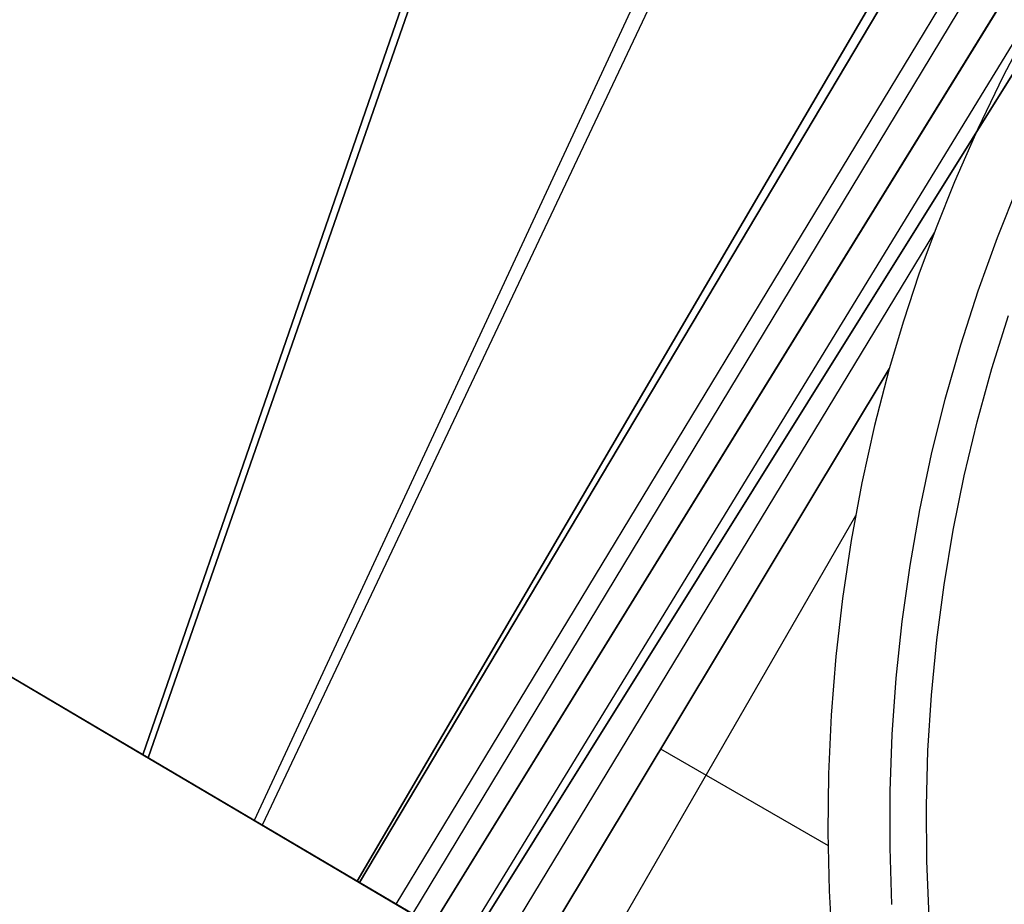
# Model space of a CAD drawing. Header units: millimetres. Extents: x 10871 to 12032, y -2698 to -1680.
# Tile 16 of 183: x 11323 to 11373, y -2052 to -2006. Entities that reach past the tile are written whole.
import ezdxf

# ---------------------------------------------------------------- set-up
doc = ezdxf.new("R2010")
doc.units = ezdxf.units.MM
doc.layers.add('1', color=7, linetype='Continuous')
doc.layers.add('color', color=7, linetype='Continuous')

msp = doc.modelspace()

# ---------------------------------------------------------------- linework, layer by layer
at = {"layer": '1', "color": 7, "true_color": 0xffffff}
for p, q in [((10880.822, -1779.154, 62.141), (11366.363, -2065.653, 62.141)), ((11105.129, -1911.509, 63.7), (11329.446, -2043.87, 65.367)), ((11329.446, -2043.87, 65.367), (11105.129, -1911.509, 63.7)), ((11105.27, -1911.592, 57.796), (11329.728, -2044.037, 59.362)), ((11329.728, -2044.037, 59.362), (11105.27, -1911.592, 57.796)), ((11329.446, -2043.87, 65.367), (11368.47, -1931.043, 60.036)), ((11368.47, -1931.043, 60.036), (11329.446, -2043.87, 65.367)), ((11329.728, -2044.037, 59.362), (11368.93, -1931.31, 53.97)), ((11368.93, -1931.31, 53.97), (11329.728, -2044.037, 59.362)), ((11384.746, -1940.495, 55.972), (11335.125, -2047.221, 59.574)), ((11385.833, -1941.127, 62.288), (11335.535, -2047.463, 65.608)), ((11399.616, -1949.135, 64.896), (11340.389, -2050.327, 65.87)), ((11340.389, -2050.327, 65.87), (11399.616, -1949.135, 64.896)), ((11340.501, -2050.393, 59.865), (11400.465, -1949.628, 58.896)), ((11400.465, -1949.628, 58.896), (11340.501, -2050.393, 59.865)), ((11403.12, -1951.171, 59.335), (11342.367, -2051.495, 59.879)), ((11403.888, -1951.618, 65.574), (11343.207, -2051.99, 65.953)), ((11405.788, -1952.722, 59.673), (11344.234, -2052.596, 59.894)), ((11344.234, -2052.596, 59.894), (11405.788, -1952.722, 59.673)), ((11406.945, -1953.395, 59.791), (11345.763, -2053.499, 59.902)), ((11408.186, -1954.116, 65.998), (11346.027, -2053.654, 65.998)), ((11346.027, -2053.654, 65.998), (11408.186, -1954.116, 65.998)), ((11374.81, -2006.442, 59.857), (11373.35, -2009.237, 59.866)), ((11374.81, -2006.442, 59.857), (11373.35, -2009.237, 59.866)), ((11373.35, -2009.237, 59.866), (11372.063, -2011.917, 59.875)), ((11373.35, -2009.237, 59.866), (11372.063, -2011.917, 59.875)), ((11372.063, -2011.917, 59.875), (11370.867, -2014.638, 59.885)), ((11372.063, -2011.917, 59.875), (11370.867, -2014.638, 59.885)), ((11370.867, -2014.638, 59.885), (11369.926, -2016.98, 59.893)), ((11370.867, -2014.638, 59.885), (11369.926, -2016.98, 59.893)), ((11369.843, -2017.197, 59.894), (11347.293, -2054.401, 59.907)), ((11369.926, -2016.98, 59.893), (11369.056, -2019.35, 59.9)), ((11369.926, -2016.98, 59.893), (11369.056, -2019.35, 59.9)), ((11369.056, -2019.35, 59.9), (11368.259, -2021.746, 59.906)), ((11369.056, -2019.35, 59.9), (11368.259, -2021.746, 59.906)), ((11368.259, -2021.746, 59.906), (11367.539, -2024.167, 59.909)), ((11368.259, -2021.746, 59.906), (11367.539, -2024.167, 59.909)), ((11348.823, -2055.304, 59.909), (11367.539, -2024.167, 59.909)), ((11367.539, -2024.167, 59.909), (11348.823, -2055.304, 59.909)), ((11367.539, -2024.167, 59.909), (11366.793, -2027.066, 59.909)), ((11367.539, -2024.167, 59.909), (11366.793, -2027.066, 59.909)), ((11366.793, -2027.066, 59.909), (11366.146, -2029.988, 59.909)), ((11366.793, -2027.066, 59.909), (11366.146, -2029.988, 59.909)), ((11366.146, -2029.988, 59.909), (11365.601, -2032.931, 59.909)), ((11366.146, -2029.988, 59.909), (11365.601, -2032.931, 59.909)), ((11365.82, -2031.679, 59.909), (11351.327, -2056.782, 59.909)), ((11365.601, -2032.931, 59.909), (11365.157, -2035.892, 59.909)), ((11365.601, -2032.931, 59.909), (11365.157, -2035.892, 59.909)), ((11365.157, -2035.892, 59.909), (11364.816, -2038.865, 59.909)), ((11365.157, -2035.892, 59.909), (11364.816, -2038.865, 59.909)), ((11364.816, -2038.865, 59.909), (11364.576, -2041.849, 59.909)), ((11364.816, -2038.865, 59.909), (11364.576, -2041.849, 59.909)), ((11364.576, -2041.849, 59.909), (11364.44, -2044.839, 59.909)), ((11364.576, -2041.849, 59.909), (11364.44, -2044.839, 59.909)), ((11340.389, -2050.327, 65.87), (11329.446, -2043.87, 65.367)), ((11329.446, -2043.87, 65.367), (11340.389, -2050.327, 65.87)), ((11355.872, -2043.577, 59.909), (11364.413, -2048.509, 59.909)), ((11329.728, -2044.037, 59.362), (11340.501, -2050.393, 59.865)), ((11340.501, -2050.393, 59.865), (11329.728, -2044.037, 59.362)), ((11364.44, -2044.839, 59.909), (11364.407, -2047.832, 59.909)), ((11364.44, -2044.839, 59.909), (11364.407, -2047.832, 59.909)), ((11364.407, -2047.832, 59.909), (11364.476, -2050.824, 59.909)), ((11364.407, -2047.832, 59.909), (11364.476, -2050.824, 59.909)), ((11346.027, -2053.654, 65.998), (11340.389, -2050.327, 65.87)), ((11340.389, -2050.327, 65.87), (11346.027, -2053.654, 65.998)), ((11340.501, -2050.393, 59.865), (11344.234, -2052.596, 59.894)), ((11344.234, -2052.596, 59.894), (11340.501, -2050.393, 59.865)), ((11364.476, -2050.824, 59.909), (11364.649, -2053.813, 59.909)), ((11364.476, -2050.824, 59.909), (11364.649, -2053.813, 59.909))]:
    msp.add_line(p, q, dxfattribs=at)
at = {"layer": 'color', "color": 254, "true_color": 0xcad1ee}
for p, q in [((11373.059, -2017.467, 9.992), (11374.135, -2014.782, 9.992)), ((11372.075, -2020.188, 9.992), (11373.059, -2017.467, 9.992)), ((11371.187, -2022.942, 9.992), (11372.075, -2020.188, 9.992)), ((11372.772, -2024.151, 8.613), (11373.619, -2021.449, 8.613)), ((11370.394, -2025.725, 9.992), (11371.187, -2022.942, 9.992)), ((11372.02, -2026.88, 8.613), (11372.772, -2024.151, 8.613)), ((11369.697, -2028.533, 9.992), (11370.394, -2025.725, 9.992)), ((11371.361, -2029.633, 8.613), (11372.02, -2026.88, 8.613)), ((11369.098, -2031.364, 9.992), (11369.697, -2028.533, 9.992)), ((11370.799, -2032.408, 8.613), (11371.361, -2029.633, 8.613)), ((11368.597, -2034.213, 9.992), (11369.098, -2031.364, 9.992)), ((11370.332, -2035.2, 8.613), (11370.799, -2032.408, 8.613)), ((11368.194, -2037.079, 9.992), (11368.597, -2034.213, 9.992)), ((11369.963, -2038.007, 8.613), (11370.332, -2035.2, 8.613)), ((11367.891, -2039.956, 9.992), (11368.194, -2037.079, 9.992)), ((11369.69, -2040.825, 8.613), (11369.963, -2038.007, 8.613)), ((11367.687, -2042.842, 9.992), (11367.891, -2039.956, 9.992)), ((11369.515, -2043.65, 8.613), (11369.69, -2040.825, 8.613)), ((11367.583, -2045.734, 9.992), (11367.687, -2042.842, 9.992)), ((11369.438, -2046.48, 8.613), (11369.515, -2043.65, 8.613)), ((11367.578, -2048.627, 9.992), (11367.583, -2045.734, 9.992)), ((11369.458, -2049.311, 8.613), (11369.438, -2046.48, 8.613)), ((11367.674, -2051.519, 9.992), (11367.578, -2048.627, 9.992)), ((11369.576, -2052.14, 8.613), (11369.458, -2049.311, 8.613))]:
    msp.add_line(p, q, dxfattribs=at)

doc.saveas('drawing.dxf')
